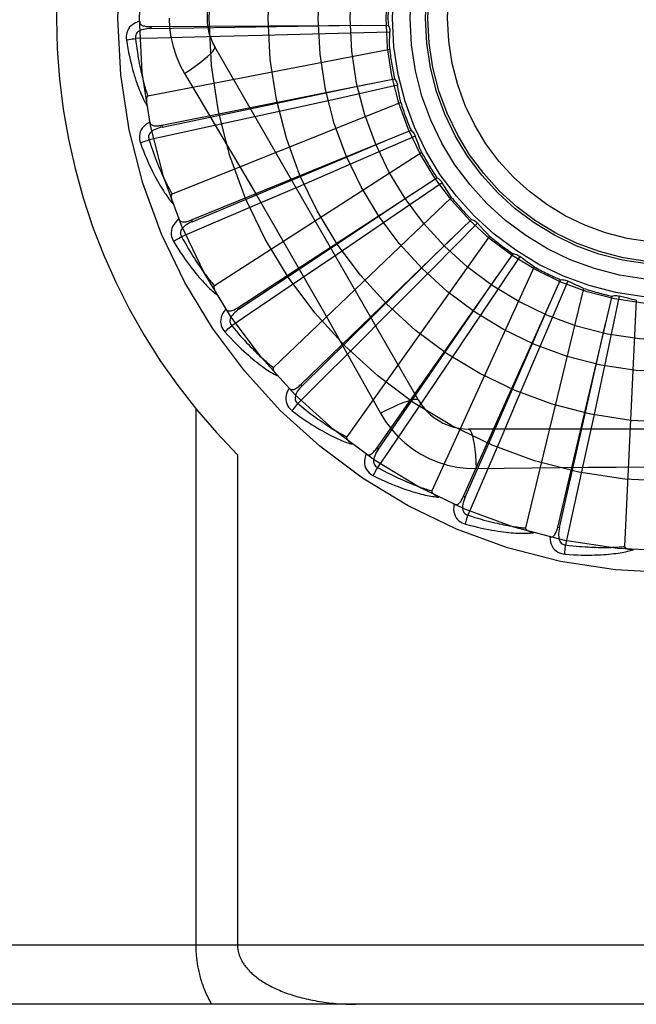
# Model space of a CAD drawing. Header units: inches. Extents: x 0 to 221, y 0 to 143.
# Tile 62 of 256: x 39.784 to 40.097, y 58.571 to 59.07. Entities that reach past the tile are written whole.
import ezdxf

# ---------------------------------------------------------------- set-up
doc = ezdxf.new("R2010")
doc.units = ezdxf.units.IN
doc.header["$LTSCALE"] = 12.1428571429
doc.header["$MEASUREMENT"] = 0
doc.linetypes.add('HIDDEN', pattern=[0.2, 0.1, -0.1])
doc.layers.add('LEFTHAND_DOOR_ASSEMBLY', color=7, linetype='CONTINUOUS')

msp = doc.modelspace()

# ---------------------------------------------------------------- linework, layer by layer
at = {"layer": 'LEFTHAND_DOOR_ASSEMBLY', "color": 8, "linetype": 'HIDDEN'}
for p, q in [((39.8504101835, 59.0662504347), (39.8504170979, 59.0652908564)), ((39.8504103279, 59.0662504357), (39.970759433, 59.0670618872)), ((39.8930476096, 59.0659406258), (39.9565582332, 59.0669845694)), ((39.97165512, 59.06349419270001), (39.9388734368, 59.062572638)), ((39.90709098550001, 59.0617373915), (39.8853439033, 59.06119963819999)), ((39.9388734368, 59.062572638), (39.90709098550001, 59.0617373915)), ((39.9716052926, 59.0545997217), (39.8488948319, 59.03094921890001)), ((39.9862664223, 58.87684004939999), (39.8828244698, 59.0560067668)), ((39.8560125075, 59.0162610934), (39.9740331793, 59.0398340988)), ((39.8674775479, 59.0425465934), (39.8747432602, 59.0303808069)), ((39.9755878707, 59.0365003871), (39.9435730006, 59.0293915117)), ((39.9435730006, 59.0293915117), (39.9125229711, 59.0225564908)), ((39.9772222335, 59.0277572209), (39.8612051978, 58.98131100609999)), ((39.9125229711, 59.0225564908), (39.8912706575, 59.0179127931)), ((39.8560123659, 59.0162610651), (39.8562007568, 59.0153201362)), ((39.8709739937, 58.96823534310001), (39.9824006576, 59.0137179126)), ((39.9496367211, 59.00013212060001), (39.9692454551, 59.0083680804)), ((39.9845581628, 59.01073867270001), (39.9544672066, 58.9976994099)), ((39.8713369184, 58.9673470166), (39.9496367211, 59.00013212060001)), ((39.9878176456, 59.0024628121), (39.8826871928, 58.9348995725)), ((39.9544672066, 58.9976994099), (39.9252718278, 58.98511165)), ((39.8947540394, 58.9239089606), (39.9955594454, 58.98965723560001)), ((39.9252718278, 58.98511165), (39.9052823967, 58.9765298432)), ((39.9982417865, 58.987140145), (39.9711623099, 58.96864176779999)), ((40.0030085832, 58.9796307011), (39.9125644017, 58.8933923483)), ((39.8709738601, 58.9682352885), (39.8713369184, 58.9673470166)), ((39.9264931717, 58.8848840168), (40.0130339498, 58.9685216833)), ((39.9711623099, 58.96864176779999), (39.9448767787, 58.9507562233)), ((40.0161441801, 58.9665577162), (39.9930549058, 58.9432688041)), ((40.0222460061, 58.9600860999), (39.9497569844, 58.8582895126)), ((39.9448767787, 58.9507562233), (39.9268727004, 58.9385464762)), ((39.9650442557, 58.8525709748), (40.0341925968, 58.9510751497)), ((40.0376183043, 58.949735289), (40.0193537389, 58.922497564)), ((39.9930549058, 58.9432688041), (39.97062925, 58.92073190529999)), ((40.0448346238, 58.9445354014), (39.992920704, 58.8308597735)), ((40.0090139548, 58.8281377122), (40.0582706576, 58.9379481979)), ((40.0699580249, 58.9335406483), (40.0404955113, 58.81209451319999)), ((40.0618880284, 58.9372808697), (40.0491083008, 58.9070787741)), ((40.0568130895, 58.8124673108), (40.0843978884, 58.9296152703)), ((40.0880761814, 58.9296445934), (40.0812431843, 58.8975697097)), ((39.8947539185, 58.9239088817), (39.8952785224, 58.9231053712)), ((40.096708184, 58.9274992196), (40.0907619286, 58.802671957)), ((39.97062925, 58.92073190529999), (39.9552612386, 58.9053355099)), ((40.0193537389, 58.922497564), (40.0015984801, 58.896123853)), ((40.0491083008, 58.9070787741), (40.0366651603, 58.87782146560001)), ((40.0015984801, 58.896123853), (39.9894219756, 58.8780972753)), ((40.0812431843, 58.8975697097), (40.0745618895, 58.8664862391)), ((39.9264930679, 58.88488391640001), (39.9271602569, 58.8841942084)), ((40.0366651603, 58.87782146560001), (40.0281202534, 58.8578162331)), ((39.8731806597, 58.8726118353), (39.8731806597, 58.6005901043)), ((40.0745618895, 58.8664862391), (40.0699574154, 58.8452253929)), ((40.2184094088, 58.862256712), (40.0115255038, 58.862256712)), ((39.8943938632, 58.8492226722), (39.8943938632, 58.6005901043)), ((39.9650441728, 58.8525708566), (39.9658298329, 58.8520198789)), ((40.015508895, 58.8422358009), (40.0296776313, 58.8424451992)), ((40.0090138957, 58.8281375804), (40.0098896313, 58.8277452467)), ((40.0568130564, 58.8124671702), (40.0577472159, 58.8122476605)), ((40.5984674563, 58.6005901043), (39.5064674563, 58.6005901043)), ((40.5984674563, 58.5705901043), (39.5364674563, 58.5705901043))]:
    msp.add_line(p, q, dxfattribs=at)
for points in [[(39.8447028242, 59.06894322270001), (39.8434133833, 59.06851626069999), (39.8422605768, 59.067999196), (39.8412364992, 59.06738935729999), (39.8403511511, 59.06669339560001), (39.8396046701, 59.0659137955), (39.8389984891, 59.06506214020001), (39.8385336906, 59.0641402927), (39.8382006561, 59.063181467), (39.8380002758, 59.0622103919), (39.8379096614, 59.0612556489), (39.8379118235, 59.0603581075), (39.8380097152, 59.0595053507)], [(39.8447028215, 59.0689469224), (39.8447509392, 59.06848721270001), (39.8448769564, 59.0680742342), (39.8450860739, 59.06770721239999), (39.8453626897, 59.0673884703), (39.8456935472, 59.0671227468), (39.8460768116, 59.0669020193), (39.8465084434, 59.0667210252), (39.8469818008, 59.066576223), (39.8474904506, 59.0664637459), (39.8480297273, 59.0663793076), (39.8485933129, 59.0663179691), (39.8491797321, 59.0662778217), (39.8497849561, 59.0662548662), (39.8504103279, 59.0662504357)], [(39.8597257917, 59.0705901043), (39.8599476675, 59.0657129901), (39.8606021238, 59.06088042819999), (39.8616866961, 59.0561047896), (39.8631981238, 59.05143266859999), (39.8651305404, 59.0469097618), (39.8674775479, 59.0425465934)], [(39.8504174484, 59.0652894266), (39.8493803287, 59.0652517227), (39.84840109, 59.0651679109), (39.8474774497, 59.0650349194), (39.8466131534, 59.064850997), (39.8458093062, 59.0646115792), (39.8450729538, 59.064316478), (39.8444065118, 59.06396626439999), (39.8438275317, 59.0635580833), (39.8433543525, 59.06309091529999), (39.8429879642, 59.0625703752), (39.842736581, 59.0619994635), (39.8425945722, 59.0614034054), (39.8425581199, 59.0608113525), (39.8426264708, 59.0602250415)], [(39.8504170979, 59.0652908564), (39.8722846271, 59.0656304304), (39.8930476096, 59.0659406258)], [(39.970759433, 59.0670618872), (39.9710475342, 59.06651142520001), (39.971280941, 59.0659385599), (39.9714610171, 59.06533748), (39.9715848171, 59.0647232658), (39.9716491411, 59.0641108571), (39.9716551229, 59.06349424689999)], [(39.9716052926, 59.0545997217), (39.9715672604, 59.0568274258), (39.9715628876, 59.05905240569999), (39.9715921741, 59.0612746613), (39.97165512, 59.06349419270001)], [(39.8380097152, 59.0595053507), (39.8383734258, 59.0573063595), (39.8387505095, 59.0552063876), (39.8391376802, 59.0532071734), (39.8395337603, 59.0513023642), (39.8399376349, 59.049487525), (39.8403476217, 59.04775870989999), (39.840762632, 59.04611174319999), (39.8411810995, 59.0445429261), (39.8416019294, 59.0430483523), (39.8420236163, 59.0416244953), (39.8424450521, 59.0402676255), (39.84286471, 59.03897445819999), (39.8432808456, 59.0377411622), (39.843693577, 59.03656564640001), (39.8441024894, 59.0354450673), (39.8445081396, 59.0343779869), (39.8449113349, 59.0333626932), (39.8453115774, 59.0323973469), (39.8457090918, 59.0314803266), (39.8461029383, 59.0306093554), (39.8464926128, 59.0297823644), (39.8468772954, 59.0289971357), (39.8472556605, 59.02825144), (39.8476289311, 59.02754326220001), (39.8479983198, 59.02686963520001), (39.8483629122, 59.02623133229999)], [(39.8380097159, 59.0595053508), (39.8386168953, 59.0596297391), (39.8393124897, 59.0597568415), (39.8400727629, 59.0598821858), (39.8408884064, 59.0600042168), (39.8417498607, 59.0601212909), (39.8426263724, 59.06022913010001)], [(39.8853439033, 59.06119963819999), (39.8536711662, 59.0604734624), (39.842626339, 59.0602293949)], [(39.842626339, 59.0602293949), (39.8428494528, 59.0583925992), (39.843079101, 59.0566314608), (39.8433157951, 59.05494760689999), (39.8435580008, 59.0533361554), (39.8438046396, 59.05179373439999), (39.8440548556, 59.0503174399), (39.8443076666, 59.0489041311), (39.8445623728, 59.0475511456), (39.8448181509, 59.0462555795), (39.8450743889, 59.0450150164), (39.8453303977, 59.0438267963), (39.8455855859, 59.0426887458), (39.8458392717, 59.0415984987), (39.8460910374, 59.0405539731), (39.8463402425, 59.0395528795), (39.8465868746, 59.0385934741), (39.8468306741, 59.0376737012), (39.8470717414, 59.0367922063), (39.847310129, 59.0359473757), (39.8475457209, 59.0351379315), (39.8477784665, 59.0343624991), (39.8480082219, 59.0336197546), (39.8482348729, 59.0329083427), (39.8484582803, 59.0322269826), (39.8486782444, 59.0315737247), (39.8488948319, 59.03094921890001)], [(39.8674758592, 59.04254550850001), (39.8703109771, 59.044408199), (39.8729419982, 59.046220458), (39.8752873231, 59.0479241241), (39.8773632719, 59.0495271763), (39.8791656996, 59.0510271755), (39.8806451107, 59.0523892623), (39.8817770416, 59.0535921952), (39.8825316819, 59.05461044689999), (39.882884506, 59.0554231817), (39.882824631, 59.0560064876)], [(39.9740331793, 59.0398340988), (39.9744202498, 59.0393481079), (39.9747578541, 59.0388297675), (39.9750484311, 59.0382736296), (39.9752862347, 59.0376939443), (39.9754652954, 59.03710477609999), (39.9755878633, 59.0365004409)], [(39.8562007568, 59.0153201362), (39.887789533, 59.0219117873), (39.960103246, 59.0370705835)], [(39.9772222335, 59.0277572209), (39.9767632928, 59.0299374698), (39.9763379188, 59.0321214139), (39.9759461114, 59.034309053), (39.9755878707, 59.0365003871)], [(39.8488948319, 59.03094921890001), (39.8487341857, 59.0308851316), (39.8485973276, 59.0307862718), (39.8484857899, 59.0306490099), (39.8483949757, 59.03048423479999), (39.8483215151, 59.0303008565), (39.84826325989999, 59.0301011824), (39.8482173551, 59.0298907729), (39.8481825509, 59.029668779), (39.8481567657, 59.02943595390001), (39.84813964, 59.0291930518), (39.8481302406, 59.0289409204), (39.84812820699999, 59.0286800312), (39.8481328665, 59.0284115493), (39.8481442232, 59.0281342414), (39.848161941, 59.0278476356), (39.8481863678, 59.0275506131), (39.8482174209, 59.02724206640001), (39.8482560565, 59.0269214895), (39.8483033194, 59.0265878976), (39.8483588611, 59.0262416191)], [(39.8747432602, 59.0303808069), (39.8891749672, 59.0059987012), (39.8963927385, 58.9937565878), (39.9035876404, 58.98147978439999), (39.9107606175, 58.9691901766), (39.9178945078, 58.9568674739), (39.9250025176, 58.94452845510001), (39.9320630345, 58.93216820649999), (39.93910131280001, 58.91979439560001)], [(39.8912706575, 59.0179127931), (39.8603077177, 59.01120563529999), (39.8495086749, 59.0088757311)], [(39.8498985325, 59.0178250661), (39.8487131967, 59.01716179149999), (39.847679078, 59.0164359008), (39.8467889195, 59.0156432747), (39.8460512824, 59.0147923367), (39.84546583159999, 59.0138855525), (39.845031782, 59.01293456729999), (39.8447498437, 59.0119414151), (39.8446042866, 59.01093688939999), (39.8445913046, 59.00994544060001), (39.844683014, 59.0089908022), (39.8448549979, 59.0081098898), (39.8451125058, 59.0072910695)], [(39.8562013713, 59.0153187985), (39.8551901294, 59.01508549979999), (39.8542444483, 59.0148178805), (39.8533626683, 59.01451249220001), (39.8525487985, 59.0141683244), (39.8518047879, 59.0137811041), (39.8511375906, 59.01335198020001), (39.8505494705, 59.0128819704), (39.8500582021, 59.0123715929), (39.8496819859, 59.0118233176), (39.8494207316, 59.0112428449), (39.8492819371, 59.0106346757), (39.8492552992, 59.0100225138), (39.8493315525, 59.0094342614), (39.8495096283, 59.0088714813)], [(39.8498977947, 59.0178287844), (39.8500320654, 59.0173864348), (39.8502339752, 59.017004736), (39.8505087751, 59.01668391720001), (39.8508407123, 59.0164232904), (39.8512158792, 59.0162249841), (39.85163399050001, 59.0160807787), (39.8520920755, 59.0159847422), (39.8525842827, 59.0159321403), (39.853105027, 59.0159179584), (39.8536505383, 59.0159371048), (39.8542155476, 59.0159835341), (39.8547989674, 59.01605509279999), (39.8553975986, 59.0161470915), (39.8560125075, 59.0162610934)], [(39.9824006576, 59.0137179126), (39.9828727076, 59.01331395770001), (39.9833023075, 59.01286887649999), (39.9836928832, 59.0123777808), (39.9840360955, 59.0118535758), (39.9843234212, 59.011308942), (39.9845581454, 59.0107387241)], [(39.8451125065, 59.0072910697), (39.8456851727, 59.0075281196), (39.8463441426, 59.00778456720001), (39.847066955, 59.0080515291), (39.8478447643, 59.0083257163), (39.8486684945, 59.0086037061), (39.8495087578, 59.00887547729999)], [(39.8495086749, 59.0088757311), (39.8500753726, 59.0071143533), (39.8506341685, 59.0054285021), (39.8511852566, 59.00381987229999), (39.8517280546, 59.0022833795), (39.8522621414, 59.0008155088), (39.8527872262, 58.9994132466), (39.853302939, 58.9980733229), (39.8538090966, 58.99679299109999), (39.8543054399, 58.9955692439), (39.8547918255, 58.99439959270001), (39.85526808, 58.99328129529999), (39.8557340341, 58.9922121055), (39.856189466, 58.9911895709), (39.8566343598, 58.9902115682), (39.8570685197, 58.9892757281), (39.8574922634, 58.9883803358), (39.8579057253, 58.9875233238), (39.8583092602, 58.98670338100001), (39.8587032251, 58.9859189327), (39.8590877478, 58.9851687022), (39.859463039, 58.9844513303), (39.8598292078, 58.9837654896), (39.8601863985, 58.9831098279), (39.8605347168, 58.982483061), (39.8608743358, 58.9818832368), (39.8612051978, 58.98131100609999)], [(39.9878176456, 59.0024628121), (39.9869543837, 59.00451680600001), (39.9861233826, 59.0065807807), (39.9853246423, 59.0086547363), (39.9845581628, 59.01073867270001)], [(39.8451125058, 59.0072910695), (39.8458858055, 59.0052006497), (39.8466534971, 59.0032099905), (39.8474120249, 59.0013201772), (39.8481614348, 58.9995247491), (39.8489014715, 58.9978191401), (39.8496312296, 58.9961991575), (39.8503504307, 58.9946604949), (39.8510582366, 58.9931992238), (39.8517543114, 58.99181130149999), (39.8524378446, 58.9904929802), (39.8531084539, 58.9892403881), (39.8537652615, 58.9880500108), (39.8544072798, 58.9869177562), (39.8550350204, 58.9858415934), (39.8556486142, 58.9848186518), (39.8562488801, 58.98384762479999), (39.8568369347, 58.982926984), (39.8574126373, 58.9820548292), (39.8579765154, 58.9812296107), (39.8585280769, 58.980448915), (39.8590672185, 58.97971061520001), (39.85959355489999, 58.9790123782), (39.8601062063, 58.9783517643), (39.8606067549, 58.9777270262), (39.861096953, 58.9771354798), (39.8615757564, 58.9765777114)], [(39.9955594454, 58.98965723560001), (39.9960994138, 58.9893499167), (39.9966054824, 58.988994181), (39.9970819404, 58.988585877), (39.9975181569, 58.9881360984), (39.9979033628, 58.9876556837), (39.9982417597, 58.9871401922)], [(40.0030085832, 58.9796307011), (40.0017735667, 58.9814820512), (40.0005674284, 58.9833507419), (39.9993901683, 58.98523677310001), (39.9982417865, 58.987140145)], [(39.8612051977, 58.98131100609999), (39.8610595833, 58.98121767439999), (39.8609439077, 58.9810947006), (39.8608603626, 58.9809388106), (39.8608023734, 58.9807598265), (39.8607649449, 58.9805658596), (39.860745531, 58.9803587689), (39.860740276, 58.9801434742), (39.8607481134, 58.9799189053), (39.8607668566, 58.9796854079), (39.86079601, 58.9794436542), (39.8608344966, 58.97919430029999), (39.8608818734, 58.9789377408), (39.8609372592, 58.97867499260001), (39.8610008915, 58.9784048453), (39.8610725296, 58.97812677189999), (39.8611527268, 58.9778397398), (39.8612435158, 58.9775374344), (39.8613402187, 58.97723517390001), (39.8614383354, 58.9769478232), (39.8615393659, 58.97667042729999)], [(39.8952785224, 58.9231053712), (39.9221546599, 58.9409652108), (39.9836544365, 58.9819144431)], [(39.9052823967, 58.9765298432), (39.8761483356, 58.9640841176), (39.86598538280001, 58.9597525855)], [(39.8646745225, 58.9686139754), (39.8636361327, 58.9677383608), (39.8627580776, 58.9668298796), (39.8620340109, 58.9658831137), (39.861470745, 58.9649079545), (39.861067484, 58.9639067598), (39.8608212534, 58.9628908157), (39.8607323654, 58.9618622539), (39.8607795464, 58.9608483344), (39.860954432, 58.9598723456), (39.8612251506, 58.95895231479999), (39.8615607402, 58.95811986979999), (39.8619685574, 58.95736458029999)], [(39.8646734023, 58.9686170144), (39.8648887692, 58.9682083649), (39.8651591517, 58.9678719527), (39.8654896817, 58.9676089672), (39.8658649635, 58.9674158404), (39.8662708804, 58.9672921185), (39.866708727, 58.9672296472), (39.8671767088, 58.9672220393), (39.8676699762, 58.9672635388), (39.8681839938, 58.96734816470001), (39.8687160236, 58.9674702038), (39.8692620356, 58.96762272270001), (39.8698213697, 58.9678034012), (39.870391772, 58.9680070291), (39.8709739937, 58.96823534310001)], [(40.0130339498, 58.9685216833), (40.0136223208, 58.9683221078), (40.0141865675, 58.96806857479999), (40.0147316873, 58.9677578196), (40.0152451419, 58.9673987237), (40.0157143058, 58.9669998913), (40.0161441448, 58.9665577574)], [(39.8713377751, 58.9673458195), (39.8703889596, 58.966925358), (39.8695110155, 58.9664836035), (39.8687029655, 58.966016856), (39.8679689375, 58.965524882), (39.8673116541, 58.9650038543), (39.8667377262, 58.9644562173), (39.8662491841, 58.9638833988), (39.8658633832, 58.9632892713), (39.8655977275, 58.9626797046), (39.8654510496, 58.9620602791), (39.86542986, 58.9614368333), (39.8655195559, 58.96083069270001), (39.8657057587, 58.9602675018), (39.8659871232, 58.9597485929)], [(40.0222460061, 58.9600860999), (40.020681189, 58.96167212), (40.0191426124, 58.9632793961), (40.017630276, 58.9649079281), (40.0161441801, 58.9665577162)], [(39.861968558, 58.95736458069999), (39.8624860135, 58.9577057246), (39.8630845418, 58.9580822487), (39.8637437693, 58.9584811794), (39.8644556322, 58.95889761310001), (39.8652118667, 58.9593264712), (39.8659855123, 58.959752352)], [(39.86598538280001, 58.9597525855), (39.8668751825, 58.9581302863), (39.8677429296, 58.9565806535), (39.8685884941, 58.9551053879), (39.8694122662, 58.9536993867), (39.8702144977, 58.95235911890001), (39.8709954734, 58.9510815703), (39.8717554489, 58.9498634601), (39.8724947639, 58.9487020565), (39.8732137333, 58.9475943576), (39.8739126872, 58.94653789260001), (39.8745919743, 58.94552993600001), (39.8752518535, 58.94456825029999), (39.8758925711, 58.9436503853), (39.8765145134, 58.9427742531), (39.8771179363, 58.9419374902), (39.8777034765, 58.9411384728), (39.8782716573, 58.9403751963), (39.878823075, 58.9396464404), (39.8793583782, 58.9389507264), (39.8798779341, 58.938286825), (39.8803822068, 58.9376534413), (39.8808715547, 58.9370492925), (39.88134637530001, 58.9364730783), (39.8818070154, 58.9359235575), (39.8822540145, 58.9353988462), (39.8826871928, 58.9348995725)], [(39.9271602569, 58.8841942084), (39.9501707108, 58.90681764), (40.0028094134, 58.9586657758)], [(39.8619685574, 58.95736458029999), (39.8631234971, 58.955458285), (39.8642540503, 58.9536488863), (39.86535652, 58.9519367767), (39.8664321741, 58.9503156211), (39.867481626, 58.9487808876), (39.8685047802, 58.9473282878), (39.8695021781, 58.9459535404), (39.8704737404, 58.9446526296), (39.8714199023, 58.94342152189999), (39.8723405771, 58.9422563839), (39.8732361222, 58.9411533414), (39.8741063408, 58.9401087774), (39.8749510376, 58.93911848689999), (39.8757710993, 58.9381805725), (39.8765671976, 58.9372922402), (39.877340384, 58.9364523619), (39.8780920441, 58.93565964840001), (39.8788223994, 58.934912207), (39.8795322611, 58.9342086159), (39.8802216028, 58.9335464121), (39.8808907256, 58.9329234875), (39.8815396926, 58.9323374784), (39.8821681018, 58.93178582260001), (39.8827778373, 58.9312671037), (39.8833711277, 58.9307790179), (39.8839468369, 58.9303219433)], [(40.0341925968, 58.9510751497), (40.034808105, 58.9509905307), (40.0354101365, 58.9508483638), (40.0360042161, 58.950646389), (40.0365763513, 58.9503909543), (40.0371125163, 58.9500881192), (40.0376182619, 58.9497353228)], [(40.0448346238, 58.9445354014), (40.0429979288, 58.9457966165), (40.04118297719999, 58.94708366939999), (40.039389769, 58.9483965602), (40.0376183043, 58.949735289)], [(39.9268727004, 58.9385464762), (39.9006204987, 58.9208120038), (39.8914609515, 58.9146353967)], [(39.9658298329, 58.8520198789), (39.9841429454, 58.8785892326), (40.0260180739, 58.93946234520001)], [(39.8826871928, 58.9348995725), (39.8825618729, 58.9347803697), (39.8824715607, 58.93463772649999), (39.8824190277, 58.9344688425), (39.8823959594, 58.9342821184), (39.8823959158, 58.9340845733), (39.8824160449, 58.933877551), (39.8824516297, 58.9336651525), (39.8825018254, 58.933446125), (39.8825644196, 58.9332203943), (39.8826387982, 58.9329885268), (39.8827237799, 58.9327509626), (39.8828188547, 58.93250800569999), (39.8829229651, 58.9322604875), (39.8830365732, 58.9320072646), (39.88315954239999, 58.93174777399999), (39.8832926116, 58.9314811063), (39.883435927, 58.9312065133), (39.88359113, 58.9309229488), (39.883760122, 58.93062895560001), (39.8839422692, 58.9303250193)], [(40.0582706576, 58.9379481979), (40.058891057, 58.9379815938), (40.0595091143, 58.9379559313), (40.0601306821, 58.9378700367), (40.0607408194, 58.9377274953), (40.0613246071, 58.93753160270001), (40.0618879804, 58.9372808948)], [(40.0699580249, 58.9335406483), (40.0679158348, 58.93443147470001), (40.0658901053, 58.9353517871), (40.0638808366, 58.9363015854), (40.0618880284, 58.9372808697)], [(40.0843978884, 58.9296152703), (40.0850007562, 58.92976547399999), (40.0856125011, 58.9298572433), (40.086239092, 58.9298905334), (40.0868651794, 58.9298660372), (40.0874754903, 58.9297841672), (40.0880761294, 58.9296446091)], [(40.096708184, 58.9274992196), (40.0945343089, 58.9279874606), (40.0923710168, 58.92850776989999), (40.0902183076, 58.9290601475), (40.0880761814, 58.9296445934)], [(39.8884967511, 58.92308856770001), (39.8876428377, 58.92203226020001), (39.8869525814, 58.9209740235), (39.8864207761, 58.9199073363), (39.8860522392, 58.9188432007), (39.885845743, 58.9177837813), (39.8857962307, 58.9167395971), (39.8859036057, 58.9157128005), (39.8861418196, 58.914726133), (39.8864982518, 58.9138008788), (39.8869381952, 58.912948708), (39.8874252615, 58.9121948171), (39.8879686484, 58.9115303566)], [(39.8884944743, 58.92309196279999), (39.8887836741, 58.9227310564), (39.8891130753, 58.92245165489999), (39.8894874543, 58.92225593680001), (39.8898924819, 58.9221373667), (39.8903144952, 58.9220927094), (39.8907562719, 58.9221142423), (39.8912172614, 58.9221953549), (39.8916937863, 58.922329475), (39.8921825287, 58.9225098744), (39.8926818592, 58.9227304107), (39.8931891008, 58.9229834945), (39.8937040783, 58.9232667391), (39.8942255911, 58.9235746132), (39.8947540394, 58.9239089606)], [(39.8952795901, 58.9231043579), (39.8944274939, 58.9225119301), (39.893649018, 58.9219120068), (39.892943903, 58.9213007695), (39.8923162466, 58.9206787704), (39.8917694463, 58.9200427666), (39.891309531, 58.9193964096), (39.8909382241, 58.9187414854), (39.8906718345, 58.9180850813), (39.8905263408, 58.9174362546), (39.8904995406, 58.9168002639), (39.8905967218, 58.91618407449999), (39.8907995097, 58.9156058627), (39.8910889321, 58.91508808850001), (39.8914634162, 58.9146318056)], [(40.0098896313, 58.8277452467), (40.0228435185, 58.8573002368), (40.0524415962, 58.9249982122)], [(39.93910131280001, 58.91979439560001), (39.9530697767, 58.8950427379), (39.9600077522, 58.8826985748), (39.9669361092, 58.8702793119)], [(39.887968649, 58.9115303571), (39.8884121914, 58.91196326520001), (39.8889286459, 58.9124462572), (39.8895004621, 58.9129627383), (39.8901206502, 58.9135063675), (39.8907820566, 58.9140705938), (39.8914611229, 58.9146351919)], [(39.8914609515, 58.9146353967), (39.8926416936, 58.91321081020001), (39.8937870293, 58.9118534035), (39.8948965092, 58.9105648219), (39.8959714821, 58.90934012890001), (39.8970128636, 58.9081759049), (39.8980215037, 58.9070692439), (39.8989982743, 58.9060169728), (39.899944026, 58.90501647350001), (39.9008596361, 58.90406485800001), (39.9017458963, 58.90315976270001), (39.9026036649, 58.9022985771), (39.9034336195, 58.9014791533), (39.9042364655, 58.9006991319), (39.9050129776, 58.8999565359), (39.9057638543, 58.8992490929), (39.9064900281, 58.898575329), (39.9071923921, 58.8979333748), (39.9078717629, 58.8973221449), (39.9085290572, 58.8967403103), (39.9091648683, 58.896186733), (39.9097798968, 58.8956602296), (39.9103747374, 58.8951596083), (39.9109500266, 58.8946836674), (39.9115063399, 58.8942312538), (39.9120445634, 58.8938006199), (39.9125644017, 58.8933923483)], [(40.0577472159, 58.8122476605), (40.0648736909, 58.8437200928), (40.0811249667, 58.9157961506)], [(39.8879686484, 58.9115303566), (39.8894634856, 58.9098770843), (39.8909160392, 58.9083143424), (39.8923226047, 58.9068418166), (39.893685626, 58.9054535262), (39.8950065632, 58.9041451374), (39.896286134, 58.9029124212), (39.8975256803, 58.9017512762), (39.8987258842, 58.9006577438), (39.8998879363, 58.8996279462), (39.9010124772, 58.8986581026), (39.9021005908, 58.89774447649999), (39.9031527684, 58.8968834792), (39.9041696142, 58.89607094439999), (39.9051523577, 58.895305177), (39.9061021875, 58.8945835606), (39.9070203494, 58.8939051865), (39.9079084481, 58.893269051), (39.9087670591, 58.8926733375), (39.9095972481, 58.8921168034), (39.9103994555, 58.89159702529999), (39.9111743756, 58.8911119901), (39.9119225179, 58.8906593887), (39.9126439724, 58.8902366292), (39.91334085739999, 58.8898426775), (39.9140157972, 58.889475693), (39.9146676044, 58.889135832)], [(39.9552612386, 58.9053355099), (39.9328397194, 58.8829532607), (39.9250146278, 58.87515481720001)], [(39.9125644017, 58.8933923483), (39.9124639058, 58.8932515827), (39.9124022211, 58.8930944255), (39.9123825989, 58.8929186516), (39.9123952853, 58.89273093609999), (39.9124326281, 58.89253695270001), (39.9124915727, 58.89233748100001), (39.9125667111, 58.89213565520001), (39.9126574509, 58.8919300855), (39.9127616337, 58.8917202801), (39.9128785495, 58.8915066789), (39.91300695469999, 58.8912894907), (39.9131462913, 58.8910689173), (39.9132953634, 58.8908455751), (39.9134548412, 58.8906184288), (39.9136246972, 58.8903868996), (39.9138058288, 58.8901502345), (39.9139986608, 58.8899075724), (39.9142045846, 58.8896586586), (39.9144253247, 58.8894028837), (39.9146603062, 58.8891404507)], [(39.9205019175, 58.8828967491), (39.9208538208, 58.88259735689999), (39.9212299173, 58.8823854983), (39.9216345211, 58.8822641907), (39.9220546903, 58.882224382), (39.9224775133, 58.8822603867), (39.9229072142, 58.88236512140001), (39.9233445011, 58.88253198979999), (39.9237870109, 58.88275384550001), (39.9242327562, 58.88302345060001), (39.9246813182, 58.8833344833), (39.9251315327, 58.8836790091), (39.9255836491, 58.8840546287), (39.9260375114, 58.8844556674), (39.9264931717, 58.8848840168)], [(39.9271614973, 58.8841934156), (39.9264369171, 58.8834504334), (39.9257860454, 58.8827140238), (39.9252093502, 58.8819803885), (39.9247107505, 58.881250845), (39.9242941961, 58.880522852), (39.9239649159, 58.8798011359), (39.9237242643, 58.87908777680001), (39.9235869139, 58.87839282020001), (39.9235668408, 58.8777281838), (39.9236608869, 58.8770986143), (39.9238729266, 58.87651195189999), (39.9241814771, 58.875982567), (39.9245636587, 58.87552892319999), (39.9250177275, 58.8751517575)], [(39.9205042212, 58.8828942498), (39.9198656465, 58.8816954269), (39.9193881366, 58.880525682), (39.9190678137, 58.8793776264), (39.9189073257, 58.8782629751), (39.9189050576, 58.8771836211), (39.9190540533, 58.8761489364), (39.9193538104, 58.8751610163), (39.9197744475, 58.8742372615), (39.920299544, 58.87339618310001), (39.9208928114, 58.872642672), (39.9215137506, 58.8719945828), (39.9221730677, 58.8714449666)], [(39.9894219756, 58.8780972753), (39.971641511, 58.851876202), (39.9654336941, 58.8427377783)], [(39.9221730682, 58.8714449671), (39.9225266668, 58.87195399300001), (39.9229423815, 58.8725259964), (39.9234061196, 58.873141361), (39.92391221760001, 58.8737925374), (39.9244548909, 58.87447173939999), (39.9250148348, 58.8751546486)], [(39.9250146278, 58.87515481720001), (39.926443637, 58.8739794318), (39.9278251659, 58.8728633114), (39.9291584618, 58.8718079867), (39.9304457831, 58.8708088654), (39.9316886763, 58.8698627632), (39.932888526, 58.8689669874), (39.9340467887, 58.8681185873), (39.9351647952, 58.867315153), (39.9362439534, 58.86655401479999), (39.9372854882, 58.86583300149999), (39.9382907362, 58.8651497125), (39.9392607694, 58.8645021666), (39.940196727, 58.8638881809), (39.9410997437, 58.8633059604), (39.9419709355, 58.8627534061), (39.9428114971, 58.86222924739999), (39.9436226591, 58.8617318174), (39.9444054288, 58.861260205), (39.9451609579, 58.8608132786), (39.9458900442, 58.8603900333), (39.9465935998, 58.8599894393), (39.947272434, 58.8596104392), (39.9479273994, 58.8592519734), (39.9485592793, 58.8589130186), (39.9491692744, 58.8585920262), (39.9497569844, 58.8582895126)], [(39.986266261, 58.8768403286), (39.9858057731, 58.8771789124), (39.9849616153, 58.8772854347), (39.9837692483, 58.8771612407), (39.9822396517, 58.8768149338), (39.9803724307, 58.8762453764), (39.9781871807, 58.87545244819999), (39.97571384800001, 58.87444615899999), (39.972986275, 58.8732374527), (39.9700312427, 58.87183472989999), (39.9669343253, 58.87027839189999)], [(39.9221730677, 58.8714449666), (39.9239537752, 58.8701044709), (39.92567583, 58.8688448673), (39.9273356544, 58.8676651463), (39.9289367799, 58.86655989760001), (39.9304814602, 58.8655251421), (39.9319712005, 58.864556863), (39.9334080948, 58.8636512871), (39.9347935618, 58.8628046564), (39.9361295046, 58.8620133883), (39.9374172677, 58.8612738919), (39.9386586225, 58.860582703), (39.9398547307, 58.8599363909), (39.941006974, 58.859330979), (39.9421168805, 58.8587650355), (39.9431861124, 58.8582362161), (39.9442160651, 58.85774386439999), (39.9452085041, 58.8572872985), (39.9461643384, 58.85686484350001), (39.9470848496, 58.856475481), (39.9479709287, 58.8561169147), (39.9488236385, 58.8557872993), (39.9496439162, 58.85548446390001), (39.9504323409, 58.8552058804), (39.9511911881, 58.8549509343), (39.9519233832, 58.8547183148), (39.95262773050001, 58.8545079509)], [(39.9669361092, 58.8702793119), (39.9695332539, 58.8660811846), (39.9724728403, 58.8621580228), (39.9757451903, 58.8585215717), (39.9793260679, 58.8551961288), (39.9831968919, 58.8521988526), (39.9873225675, 58.84955861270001), (39.9916712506, 58.8473021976), (39.9962048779, 58.8454433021), (40.0008817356, 58.8439964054), (40.00567733, 58.8429729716), (40.0105581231, 58.8423855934), (40.015508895, 58.8422358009)], [(39.9497569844, 58.8582895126), (39.9496849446, 58.8581322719), (39.9496541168, 58.8579662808), (39.9496681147, 58.8577899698), (39.9497160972, 58.8576080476), (39.9497894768, 58.8574246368), (39.9498851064, 58.85723992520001), (39.9499970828, 58.8570559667), (39.9501250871, 58.8568712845), (39.9502670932, 58.85668498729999), (39.9504223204, 58.8564973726), (39.9505895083, 58.85630841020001), (39.9507680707, 58.8561181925), (39.9509567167, 58.8559270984), (39.9511563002, 58.8557342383), (39.9513669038, 58.8555390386), (39.9515895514, 58.8553409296), (39.9518292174, 58.855135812), (39.9520741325, 58.85493370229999), (39.9523129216, 58.85474433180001), (39.9525493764, 58.85456445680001)], [(40.0115255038, 58.862256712), (40.0120491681, 58.8620273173), (40.0125636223, 58.8613494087), (40.0130522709, 58.86025463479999), (40.0135171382, 58.8587568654), (40.0139574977, 58.85685502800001), (40.0143634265, 58.8545660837), (40.0147286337, 58.8519208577), (40.0150456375, 58.848954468), (40.0153083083, 58.8456947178), (40.015508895, 58.842235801)], [(40.0281202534, 58.8578162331), (40.0156234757, 58.8287040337), (40.0112573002, 58.8185559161)], [(39.9595400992, 58.8494837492), (39.9591399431, 58.8481857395), (39.9588924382, 58.84694676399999), (39.9587951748, 58.8457588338), (39.9588485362, 58.8446339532), (39.9590505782, 58.8435736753), (39.9593926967, 58.8425858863), (39.9598740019, 58.84167254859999), (39.9604618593, 58.8408450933), (39.9611366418, 58.8401185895), (39.9618617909, 58.8394909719), (39.9625941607, 58.8389721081), (39.9633455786, 58.8385572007)], [(39.9595370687, 58.8494858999), (39.9599394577, 58.8492584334), (39.9603489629, 58.8491215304), (39.960769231, 58.8490789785), (39.9611893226, 58.8491194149), (39.9615976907, 58.8492347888), (39.9619998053, 58.8494189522), (39.9623976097, 58.8496655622), (39.9627901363, 58.8499671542), (39.9631768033, 58.850316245), (39.9635583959, 58.8507065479), (39.9639352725, 58.8511300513), (39.9643081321, 58.8515844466), (39.9646778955, 58.852064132), (39.9650442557, 58.8525709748)], [(39.9658312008, 58.8520193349), (39.9652603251, 58.8511526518), (39.964760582, 58.8503063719), (39.9643331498, 58.8494768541), (39.9639816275, 58.8486661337), (39.9637103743, 58.8478724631), (39.9635236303, 58.8471014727), (39.9634223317, 58.8463554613), (39.9634189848, 58.8456470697), (39.9635250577, 58.84499064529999), (39.9637365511, 58.8443902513), (39.9640557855, 58.84385431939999), (39.9644589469, 58.8433928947), (39.9649200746, 58.84301977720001), (39.9654373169, 58.8427353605)], [(40.0699574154, 58.8452253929), (40.0631959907, 58.81427425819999), (40.0608292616, 58.8034832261)], [(39.963345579, 58.8385572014), (39.9635964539, 58.8391239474), (39.9638964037, 58.83976428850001), (39.9642353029, 58.84045629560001), (39.9646090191, 58.8411914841), (39.9650133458, 58.8419611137), (39.9654339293, 58.84273765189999)], [(39.9633455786, 58.8385572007), (39.9653477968, 58.8375779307), (39.9672771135, 58.8366669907), (39.9691302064, 58.83582271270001), (39.97091156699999, 58.8350404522), (39.9726241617, 58.8343167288), (39.9742702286, 58.833647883), (39.97585253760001, 58.833030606), (39.9773731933, 58.83246147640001), (39.9788347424, 58.8319373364), (39.9802391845, 58.8314549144), (39.9815889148, 58.8310111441), (39.9828857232, 58.8306028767), (39.9841317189, 58.8302264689), (39.98532867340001, 58.8298808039), (39.9864786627, 58.8295638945), (39.9875831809, 58.82927536), (39.988644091, 58.8290148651), (39.9896626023, 58.8287809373), (39.9906401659, 58.82857281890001), (39.9915780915, 58.828388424), (39.9924777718, 58.8282261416), (39.9933405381, 58.82808401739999), (39.9941674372, 58.8279596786), (39.9949608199, 58.8278529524), (39.9957238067, 58.82776310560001), (39.9964552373, 58.8276898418)], [(39.9654336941, 58.8427377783), (39.9670593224, 58.8418540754), (39.9686271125, 58.8410195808), (39.9701360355, 58.8402356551), (39.9715891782, 58.8394982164), (39.9729886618, 58.83880443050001), (39.9743363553, 58.8381519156), (39.9756342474, 58.8375380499), (39.976884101, 58.8369607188), (39.9780878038, 58.8364175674), (39.9792469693, 58.8359066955), (39.9803633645, 58.8354259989), (39.9814384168, 58.834973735), (39.982473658, 58.8345479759), (39.9834705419, 58.8341471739), (39.9844305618, 58.8337694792), (39.985355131, 58.83341387), (39.9862457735, 58.8330789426), (39.9871036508, 58.8327639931), (39.9879301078, 58.832468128), (39.9887261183, 58.8321905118), (39.9894927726, 58.8319303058), (39.9902310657, 58.831686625), (39.99094203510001, 58.83145859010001), (39.9916266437, 58.8312453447), (39.9922863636, 58.8310455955), (39.992920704, 58.8308597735)], [(40.0296776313, 58.8424451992), (40.0580090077, 58.8427523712), (40.0722198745, 58.8428820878), (40.0864493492, 58.842974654), (40.1006789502, 58.8430418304), (40.114917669, 58.8430586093), (40.1291575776, 58.843044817), (40.1433921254, 58.8429792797), (40.1576272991, 58.8428877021)], [(39.992920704, 58.8308597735), (39.9928797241, 58.8306917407), (39.9928808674, 58.8305229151), (39.9929279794, 58.8303524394), (39.9930095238, 58.8301828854), (39.9931162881, 58.83001667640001), (39.9932451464, 58.8298534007), (39.9933899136, 58.8296939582), (39.9935505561, 58.8295368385), (39.9937252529, 58.82938078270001), (39.9939131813, 58.8292259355), (39.9941131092, 58.8290720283), (39.9943244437, 58.8289190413), (39.9945458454, 58.828767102), (39.9947783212, 58.82861549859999), (39.9950220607, 58.8284636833), (39.9952781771, 58.8283112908), (39.9955475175, 58.8281576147), (39.9958310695, 58.8280031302), (39.996130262, 58.8278481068), (39.9964446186, 58.82769245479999)], [(40.0041935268, 58.8240646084), (40.0040462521, 58.8227143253), (40.0040376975, 58.8214508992), (40.0041670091, 58.8202660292), (40.0044322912, 58.8191715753), (40.004831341, 58.81816869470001), (40.0053542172, 58.8172635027), (40.0059996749, 58.8164577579), (40.0067335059, 58.8157565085), (40.007533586, 58.815170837), (40.0083644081, 58.8146917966), (40.0091817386, 58.8143209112), (40.0099980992, 58.81405570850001)], [(40.0041900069, 58.824066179), (40.0046282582, 58.82391895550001), (40.0050563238, 58.8238620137), (40.0054770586, 58.8238997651), (40.00588189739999, 58.8240189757), (40.0062610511, 58.8242095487), (40.0066210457, 58.8244664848), (40.0069649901, 58.82478392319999), (40.0072933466, 58.8251543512), (40.00760696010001, 58.82557031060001), (40.0079077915, 58.8260257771), (40.0081977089, 58.8265129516), (40.0084778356, 58.8270296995), (40.0087501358, 58.8275706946), (40.0090139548, 58.8281377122)], [(40.0098910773, 58.8277449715), (40.0094945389, 58.8267859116), (40.0091639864, 58.8258603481), (40.0089012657, 58.8249649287), (40.0087095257, 58.824102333), (40.0085933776, 58.82327167), (40.0085559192, 58.8224792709), (40.0085976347, 58.82172757), (40.0087284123, 58.8210313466), (40.0089567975, 58.82040685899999), (40.0092780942, 58.8198573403), (40.0096929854, 58.8193915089), (40.0101761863, 58.8190147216), (40.0106995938, 58.8187356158), (40.0112613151, 58.8185542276)], [(40.0099980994, 58.8140557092), (40.0101371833, 58.8146596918), (40.0103105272, 58.81534522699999), (40.0105123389, 58.8160888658), (40.0107401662, 58.81688149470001), (40.0109915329, 58.8177137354), (40.0112575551, 58.8185558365)], [(40.0112573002, 58.8185559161), (40.0130207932, 58.8179958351), (40.0147181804, 58.8174731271), (40.0163481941, 58.81698893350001), (40.0179146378, 58.81653983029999), (40.0194201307, 58.8161234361), (40.0208669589, 58.81573776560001), (40.0222575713, 58.8153806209), (40.023594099, 58.8150502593), (40.0248788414, 58.8147447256), (40.0261137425, 58.8144624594), (40.0273009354, 58.8142017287), (40.0284421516, 58.8139610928), (40.0295392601, 58.8137389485), (40.0305939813, 58.813534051), (40.0316081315, 58.8133448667), (40.032583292, 58.81317065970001), (40.0335212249, 58.8130103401), (40.0344232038, 58.8128634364), (40.0352907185, 58.8127293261), (40.0361248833, 58.81260737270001), (40.0369269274, 58.81249695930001), (40.0376979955, 58.812397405), (40.0384392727, 58.8123080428), (40.0391518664, 58.81222821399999), (40.0398374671, 58.81215692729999), (40.0404955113, 58.81209451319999)], [(40.0099980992, 58.81405570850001), (40.0121494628, 58.8134730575), (40.0142163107, 58.812943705), (40.0161956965, 58.8124653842), (40.0180929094, 58.812034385), (40.0199115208, 58.8116478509), (40.021654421, 58.8113026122), (40.0233249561, 58.8109959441), (40.0249258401, 58.8107248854), (40.0264601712, 58.8104868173), (40.0279305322, 58.8102789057), (40.02933985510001, 58.8100985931), (40.0306904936, 58.8099431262), (40.0319852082, 58.8098093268), (40.0332259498, 58.8096964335), (40.0344151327, 58.809602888), (40.0355542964, 58.8095285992), (40.0366453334, 58.80947359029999), (40.03768971, 58.80943664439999), (40.0386889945, 58.8094172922), (40.0396448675, 58.809413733), (40.0405590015, 58.80942464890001), (40.0414330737, 58.8094483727), (40.0422685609, 58.8094827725), (40.0430678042, 58.8095281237), (40.0438340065, 58.8095842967), (40.0445660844, 58.809650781)], [(40.0404955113, 58.81209451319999), (40.0404870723, 58.8119217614), (40.0405201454, 58.8117562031), (40.0405986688, 58.8115977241), (40.0407108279, 58.8114466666), (40.040847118, 58.8113036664), (40.0410045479, 58.8111677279), (40.0411768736, 58.8110385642), (40.0413643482, 58.8109146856), (40.0415654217, 58.8107945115), (40.041779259, 58.81067802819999), (40.0420047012, 58.81056473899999), (40.0422411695, 58.810454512), (40.04248732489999, 58.81034721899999), (40.0427442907, 58.8102423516), (40.0430123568, 58.81013940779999), (40.0432926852, 58.8100382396), (40.04359165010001, 58.8099368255), (40.043893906, 58.8098402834), (40.0441845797, 58.80975361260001), (40.0444686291, 58.8096751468)], [(40.0528475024, 58.80755639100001), (40.0533052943, 58.8074947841), (40.0537361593, 58.80751989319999), (40.0541421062, 58.8076365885), (40.0545171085, 58.8078302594), (40.0548533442, 58.80808914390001), (40.05515820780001, 58.8084095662), (40.055435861, 58.80878636), (40.0556881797, 58.8092122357), (40.055917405, 58.80968003), (40.0561266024, 58.8101841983), (40.0563190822, 58.8107174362), (40.0564963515, 58.8112778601), (40.0566613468, 58.8118606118), (40.0568130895, 58.8124673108)], [(40.0577486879, 58.8122476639), (40.0575408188, 58.8112308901), (40.0573914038, 58.81025949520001), (40.0573028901, 58.809330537), (40.0572778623, 58.8084472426), (40.0573210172, 58.8076096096), (40.0574341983, 58.8068244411), (40.05761742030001, 58.8060942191), (40.0578775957, 58.8054353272), (40.0582200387, 58.8048653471), (40.0586395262, 58.8043865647), (40.059135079, 58.80400767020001), (40.0596808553, 58.8037291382), (40.0602476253, 58.80355413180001), (40.0608335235, 58.8034823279)], [(40.0528506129, 58.8075555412), (40.0529615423, 58.8062017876), (40.0531922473, 58.8049595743), (40.0535434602, 58.8038205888), (40.0540110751, 58.80279611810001), (40.0545927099, 58.8018868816), (40.0552774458, 58.8010970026), (40.0560637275, 58.8004279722), (40.0569170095, 58.7998782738), (40.0578134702, 58.7994546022), (40.0587199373, 58.7991414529), (40.0595926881, 58.79893195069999), (40.0604444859, 58.7988260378)], [(40.060444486, 58.7988260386), (40.0604667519, 58.79944542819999), (40.0605072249, 58.8001513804), (40.0605646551, 58.8009197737), (40.0606383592, 58.8017411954), (40.0607276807, 58.8026059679), (40.0608295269, 58.8034831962)], [(40.0608292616, 58.8034832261), (40.06266688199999, 58.8032670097), (40.0644325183, 58.8030749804), (40.0661247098, 58.80290801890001), (40.0677478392, 58.8027634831), (40.069304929, 58.80263953), (40.0707985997, 58.8025346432), (40.072231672, 58.80244712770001), (40.0736065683, 58.8023756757), (40.0749259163, 58.8023188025), (40.0761919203, 58.8022753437), (40.0774070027, 58.8022440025), (40.0785731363, 58.8022236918), (40.0796924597, 58.80221319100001), (40.0807668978, 58.8022116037), (40.0817985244, 58.80221776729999), (40.0827890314, 58.8022312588), (40.0837403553, 58.8022513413), (40.084653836, 58.802277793), (40.0855310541, 58.8023102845), (40.0863732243, 58.8023484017), (40.08718167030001, 58.8023917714), (40.087957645, 58.8024399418), (40.0887024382, 58.8024924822), (40.0894172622, 58.8025489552), (40.0901039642, 58.8026087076), (40.0907619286, 58.802671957)], [(40.0604444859, 58.7988260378), (40.0626672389, 58.7986610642), (40.0647969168, 58.79853243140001), (40.0668310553, 58.7984373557), (40.0687755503, 58.79837319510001), (40.0706344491, 58.7983378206), (40.0724111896, 58.7983286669), (40.0741095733, 58.7983436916), (40.0757328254, 58.7983805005), (40.0772844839, 58.7984371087), (40.0787676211, 58.79851122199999), (40.0801856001, 58.798600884), (40.0815412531, 58.7987038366), (40.0828378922, 58.7988174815), (40.0840775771, 58.7989414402), (40.0852629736, 58.7990746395), (40.0863956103, 58.7992172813), (40.0874773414, 58.7993697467), (40.0885098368, 58.7995311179), (40.0894947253, 58.7997012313), (40.090433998, 58.7998786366), (40.0913295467, 58.8000623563), (40.0921833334, 58.8002510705), (40.0929972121, 58.8004429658), (40.0937734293, 58.8006387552), (40.0945151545, 58.8008389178), (40.0952214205, 58.8010427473)], [(40.0907619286, 58.802671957), (40.0907863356, 58.80250073), (40.0908501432, 58.8023444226), (40.0909572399, 58.8022036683), (40.0910959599, 58.8020765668), (40.0912568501, 58.8019619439), (40.0914371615, 58.8018582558), (40.0916308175, 58.801764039), (40.0918383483, 58.8016778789), (40.0920585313, 58.80159793), (40.0922905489, 58.80152402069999), (40.0925333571, 58.8014554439), (40.0927864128, 58.80139196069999), (40.0930484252, 58.80133319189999), (40.0933205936, 58.80127885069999), (40.0936032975, 58.8012284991), (40.0938977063, 58.8011822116), (40.0942044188, 58.8011396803), (40.0945255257, 58.8011016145), (40.0948636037, 58.8010686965), (40.0952177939, 58.8010406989)], [(39.8731806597, 58.6005901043), (39.8731843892, 58.599917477), (39.8731957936, 58.5992425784), (39.8732148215, 58.5985655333), (39.8732416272, 58.5978859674), (39.8732763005, 58.5972036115), (39.8733189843, 58.5965182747), (39.8733697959, 58.595829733), (39.873428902, 58.59513781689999), (39.8734964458, 58.5944423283), (39.8735726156, 58.5937431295), (39.8736575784, 58.5930400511), (39.8737515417, 58.59233299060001), (39.8738546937, 58.5916218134), (39.8739672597, 58.5909064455), (39.874089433, 58.5901868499), (39.8742214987, 58.589462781), (39.8743636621, 58.5887342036), (39.8745163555, 58.5880004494), (39.8746799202, 58.587260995), (39.874854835, 58.5865153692), (39.8750415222, 58.5857630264), (39.8752404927, 58.58500366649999), (39.8754522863, 58.584236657), (39.8756772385, 58.5834624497), (39.8759158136, 58.58268098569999), (39.8761681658, 58.58189316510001), (39.8764345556, 58.58109962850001), (39.8767151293, 58.58030109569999), (39.8770100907, 58.5794982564), (39.8773195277, 58.5786918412), (39.8776435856, 58.5778825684), (39.8779822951, 58.5770711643), (39.8783357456, 58.5762583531), (39.8787039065, 58.5754448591), (39.8790868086, 58.574631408), (39.8794843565, 58.5738187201), (39.8798965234, 58.5730075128), (39.8803231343, 58.5721985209), (39.880763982, 58.5713928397), (39.8812191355, 58.5705901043)], [(39.8943938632, 58.6005901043), (39.8943977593, 58.6002523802), (39.8944089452, 58.599917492), (39.8944273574, 58.5995866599), (39.8944531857, 58.5992563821), (39.8944865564, 58.5989231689), (39.8945275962, 58.5985882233), (39.8945764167, 58.5982516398), (39.8946331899, 58.597913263), (39.8946980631, 58.59757299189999), (39.8947712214, 58.5972307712), (39.8948528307, 58.5968865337), (39.8949430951, 58.5965402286), (39.895042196, 58.59619181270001), (39.8951503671, 58.5958412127), (39.8952677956, 58.5954884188), (39.8953948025, 58.5951332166), (39.8955316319, 58.5947754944), (39.8956787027, 58.59441496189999), (39.8958363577, 58.59405138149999), (39.8960050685, 58.5936845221), (39.8961852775, 58.5933140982), (39.8963774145, 58.5929400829), (39.8965819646, 58.5925622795), (39.8967992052, 58.5921809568), (39.8970295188, 58.5917962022), (39.8972730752, 58.5914083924), (39.8975301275, 58.5910178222), (39.8978008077, 58.59062484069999), (39.8980853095, 58.590229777), (39.898383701, 58.5898329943), (39.8986960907, 58.58943486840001), (39.8990225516, 58.5890356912), (39.8993632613, 58.5886356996), (39.8997180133, 58.5882354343), (39.900086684, 58.5878354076), (39.9004692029, 58.5874359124), (39.90086467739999, 58.5870380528), (39.90127544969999, 58.5866398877), (39.9017031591, 58.5862400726), (39.9021490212, 58.5858381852), (39.9026154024, 58.5854327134), (39.90310049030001, 58.5850258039), (39.903603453, 58.5846187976), (39.9041237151, 58.5842124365), (39.9046601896, 58.5838079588), (39.9052135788, 58.5834050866), (39.9057841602, 58.5830039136), (39.9063721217, 58.5826046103), (39.9069776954, 58.5822073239), (39.907601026, 58.5818122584), (39.9082422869, 58.5814196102), (39.9089016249, 58.5810295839), (39.9095792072, 58.5806423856), (39.9102751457, 58.5802582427), (39.9109895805, 58.5798773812), (39.9117225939, 58.57950004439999), (39.9124743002, 58.5791264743), (39.9132447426, 58.5787569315), (39.9140340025, 58.5783916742), (39.91484208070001, 58.5780309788), (39.9156690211, 58.5776751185), (39.9165147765, 58.5773243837), (39.9173793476, 58.5769790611), (39.9182626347, 58.5766394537), (39.9191645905, 58.5763058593), (39.9200850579, 58.5759785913), (39.9210239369, 58.5756579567), (39.9219810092, 58.5753442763), (39.9229561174, 58.5750378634), (39.9239489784, 58.5747390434), (39.9249593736, 58.57444813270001), (39.9259869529, 58.5741654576), (39.9270314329, 58.5738913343), (39.9280923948, 58.5736260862), (39.9291694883, 58.5733700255), (39.930262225, 58.5731234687), (39.9313701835, 58.57288672), (39.9324928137, 58.5726600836), (39.9336296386, 58.5724438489), (39.9347800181, 58.5722383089), (39.935943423, 58.572043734), (39.9371190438, 58.5718604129), (39.9383062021, 58.5716886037), (39.9395039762, 58.5715285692), (39.9407115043, 58.5713805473), (39.9419279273, 58.5712447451), (39.9431523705, 58.57112135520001), (39.9443840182, 58.571010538), (39.945622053, 58.5709124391), (39.9468656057, 58.5708271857), (39.9481138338, 58.5707548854), (39.9493658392, 58.5706956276), (39.9506207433, 58.5706494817), (39.9518776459, 58.5706164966), (39.953135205, 58.5705967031), (39.9543938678, 58.5705901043)]]:
    msp.add_lwpolyline(points, dxfattribs=at)
for radius in [0.2812500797, 0.2702837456, 0.235, 0.205, 0.179592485, 0.1635, 0.1452498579, 0.1420000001, 0.133, 0.12525, 0.124, 0.1139999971]:
    msp.add_circle((40.1149674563, 59.0705901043), radius, dxfattribs=at)
for centre, radius, start, end in [((40.1149674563, 59.0705901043), 0.3125, 134.8970822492, 225.1029177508), ((39.9080835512, 59.0705901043), 0.0291666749, 150, 210), ((40.1149674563, 59.0705901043), 0.1442511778, 175.4552815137, 181.401528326), ((40.1149674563, 59.0705901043), 0.1442511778, 186.3643724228, 192.3106192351), ((40.1149674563, 59.0705901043), 0.1442511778, 197.2734633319, 203.2197101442), ((40.1149674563, 59.0705901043), 0.1442511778, 208.182554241, 214.1288010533), ((40.1149674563, 59.0705901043), 0.1442511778, 219.0916451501, 225.0378919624), ((40.1149674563, 59.0705901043), 0.1442511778, 230.0007360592, 235.9469828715), ((40.1149674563, 59.0705901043), 0.1442511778, 240.9098269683, 246.8560737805), ((40.1149674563, 59.0705901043), 0.1442511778, 251.8189178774, 257.7651646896), ((40.0115255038, 58.89142338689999), 0.0291666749, 210, 270)]:
    msp.add_arc(centre, radius, start, end, dxfattribs=at)

doc.saveas('drawing.dxf')
